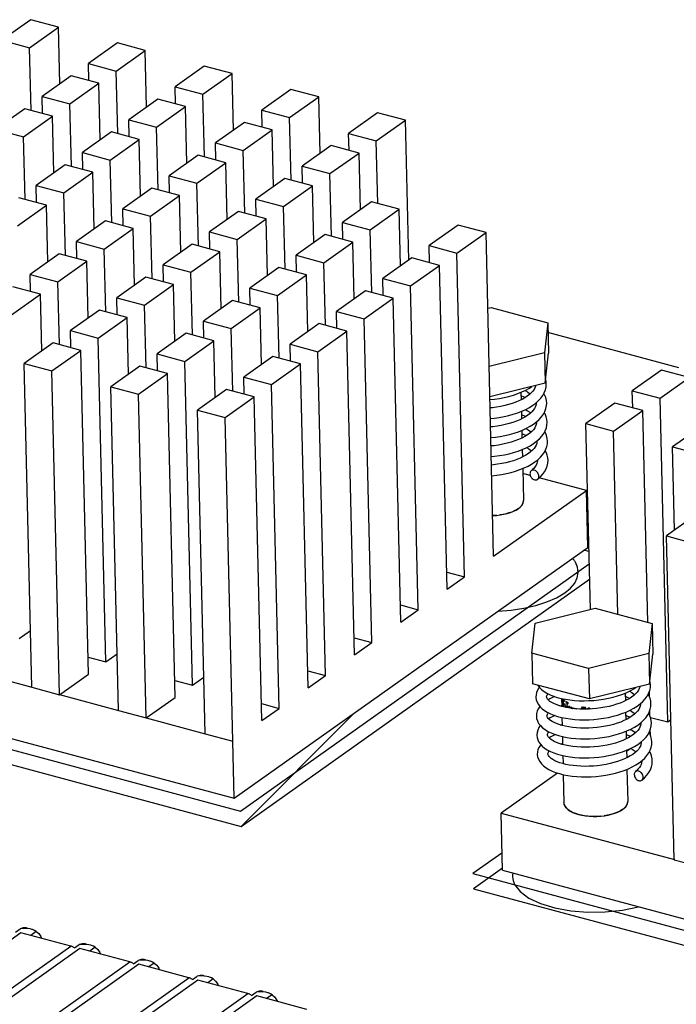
# Model space of a CAD drawing. Header units: millimetres. Extents: x 6 to 414, y 7 to 290.
# Tile 187 of 256: x 135.1 to 138.19, y 158.34 to 162.97. Entities that reach past the tile are written whole.
import ezdxf

# ---------------------------------------------------------------- set-up
doc = ezdxf.new("R2010")
doc.units = ezdxf.units.MM
doc.header["$LTSCALE"] = 23.1
doc.layers.get('0').update_dxf_attribs({"linetype": 'CONTINUOUS'})
for name, color, linetype in [('ALL_AXES', 7, 'CONTINUOUS'), ('ALL_CURVES', 7, 'CONTINUOUS'), ('ASM_CURVES', 7, 'CONTINUOUS')]:
    doc.layers.add(name, color=color, linetype=linetype)

msp = doc.modelspace()

# ---------------------------------------------------------------- linework, layer by layer
at = {"color": 7, "linetype": 'Continuous'}
for p, q in [((135.1562, 162.972), (135.0196, 162.8751)), ((135.2864, 162.937), (135.1562, 162.972)), ((135.1498, 162.8402), (135.2864, 162.937)), ((135.2927, 162.6705), (135.2864, 162.937)), ((135.0196, 162.8751), (135.1498, 162.8402)), ((135.5636, 162.8626), (135.427, 162.7658)), ((135.6938, 162.8277), (135.5636, 162.8626)), ((135.1568, 162.5458), (135.1498, 162.8402)), ((135.5572, 162.7308), (135.6938, 162.8277)), ((135.7001, 162.5612), (135.6938, 162.8277)), ((135.4289, 162.6858), (135.427, 162.7658)), ((135.427, 162.7658), (135.5572, 162.7308)), ((135.5642, 162.4365), (135.5572, 162.7308)), ((135.9711, 162.7533), (135.8345, 162.6564)), ((135.9647, 162.6215), (136.1013, 162.7184)), ((136.1013, 162.7184), (135.9711, 162.7533)), ((136.1076, 162.4518), (136.1013, 162.7184)), ((135.3457, 162.7081), (135.2091, 162.6112)), ((135.3393, 162.5763), (135.4759, 162.6732)), ((135.4759, 162.6732), (135.3457, 162.7081)), ((135.4822, 162.4066), (135.4759, 162.6732)), ((135.8364, 162.5764), (135.8345, 162.6564)), ((135.8345, 162.6564), (135.9647, 162.6215)), ((136.3785, 162.644), (136.2419, 162.5471)), ((136.5087, 162.609), (136.3785, 162.644)), ((135.211, 162.5312), (135.2091, 162.6112)), ((135.2091, 162.6112), (135.3393, 162.5763)), ((135.3463, 162.2819), (135.3393, 162.5763)), ((135.7532, 162.5988), (135.6166, 162.5019)), ((135.8834, 162.5638), (135.7532, 162.5988)), ((135.9717, 162.3271), (135.9647, 162.6215)), ((136.3721, 162.5122), (136.5087, 162.609)), ((136.515, 162.3425), (136.5087, 162.609)), ((135.1278, 162.5536), (134.9912, 162.4567)), ((135.258, 162.5186), (135.1278, 162.5536)), ((135.7468, 162.4669), (135.8834, 162.5638)), ((135.8897, 162.2973), (135.8834, 162.5638)), ((136.2438, 162.4671), (136.2419, 162.5471)), ((136.2419, 162.5471), (136.3721, 162.5122)), ((136.7859, 162.5346), (136.6494, 162.4378)), ((136.9162, 162.4997), (136.7859, 162.5346)), ((135.1214, 162.4217), (135.258, 162.5186)), ((135.2644, 162.2521), (135.258, 162.5186)), ((135.6185, 162.4219), (135.6166, 162.5019)), ((135.6166, 162.5019), (135.7468, 162.4669)), ((136.1606, 162.4894), (136.024, 162.3926)), ((136.2908, 162.4545), (136.1606, 162.4894)), ((136.3791, 162.2178), (136.3721, 162.5122)), ((136.7796, 162.4028), (136.9162, 162.4997)), ((136.9318, 161.8414), (136.9162, 162.4997)), ((134.9912, 162.4567), (135.1214, 162.4217)), ((135.5353, 162.4442), (135.3987, 162.3473)), ((135.6655, 162.4093), (135.5353, 162.4442)), ((135.7538, 162.1726), (135.7468, 162.4669)), ((136.1542, 162.3576), (136.2908, 162.4545)), ((136.2971, 162.1879), (136.2908, 162.4545)), ((136.6513, 162.3578), (136.6494, 162.4378)), ((136.6494, 162.4378), (136.7796, 162.4028)), ((135.1284, 162.1274), (135.1214, 162.4217)), ((135.5289, 162.3124), (135.6655, 162.4093)), ((135.6718, 162.1427), (135.6655, 162.4093)), ((136.0259, 162.3126), (136.024, 162.3926)), ((136.024, 162.3926), (136.1542, 162.3576)), ((136.7865, 162.1085), (136.7796, 162.4028)), ((135.4006, 162.2674), (135.3987, 162.3473)), ((135.3987, 162.3473), (135.5289, 162.3124)), ((136.1612, 162.0633), (136.1542, 162.3576)), ((136.5681, 162.3801), (136.4315, 162.2832)), ((136.5617, 162.2483), (136.6983, 162.3452)), ((136.6983, 162.3452), (136.5681, 162.3801)), ((136.7046, 162.0786), (136.6983, 162.3452)), ((135.5359, 162.018), (135.5289, 162.3124)), ((135.9427, 162.3349), (135.8061, 162.238)), ((135.9363, 162.2031), (136.0729, 162.2999)), ((136.0729, 162.2999), (135.9427, 162.3349)), ((136.0792, 162.0334), (136.0729, 162.2999)), ((135.3174, 162.2897), (135.1808, 162.1928)), ((135.311, 162.1579), (135.4476, 162.2547)), ((135.4476, 162.2547), (135.3174, 162.2897)), ((135.4539, 161.9882), (135.4476, 162.2547)), ((136.4334, 162.2032), (136.4315, 162.2832)), ((136.4315, 162.2832), (136.5617, 162.2483)), ((135.808, 162.158), (135.8061, 162.238)), ((135.8061, 162.238), (135.9363, 162.2031)), ((136.3502, 162.2256), (136.2136, 162.1287)), ((136.4804, 162.1906), (136.3502, 162.2256)), ((136.5687, 161.9539), (136.5617, 162.2483)), ((135.1827, 162.1128), (135.1808, 162.1928)), ((135.1808, 162.1928), (135.311, 162.1579)), ((135.7248, 162.1804), (135.5882, 162.0835)), ((135.855, 162.1454), (135.7248, 162.1804)), ((135.9433, 161.9087), (135.9363, 162.2031)), ((136.3438, 162.0937), (136.4804, 162.1906)), ((136.4867, 161.9241), (136.4804, 162.1906)), ((135.2297, 162.1002), (135.0995, 162.1351)), ((135.318, 161.8635), (135.311, 162.1579)), ((135.7185, 162.0485), (135.855, 162.1454)), ((135.8614, 161.8789), (135.855, 162.1454)), ((136.2155, 162.0487), (136.2136, 162.1287)), ((136.2136, 162.1287), (136.3438, 162.0937)), ((136.7576, 162.1162), (136.621, 162.0193)), ((136.8878, 162.0813), (136.7576, 162.1162)), ((135.0931, 162.0033), (135.2297, 162.1002)), ((135.236, 161.8337), (135.2297, 162.1002)), ((135.5901, 162.0035), (135.5882, 162.0835)), ((135.5882, 162.0835), (135.7185, 162.0485)), ((136.1323, 162.071), (135.9957, 161.9741)), ((136.2625, 162.0361), (136.1323, 162.071)), ((136.3508, 161.7994), (136.3438, 162.0937)), ((136.7512, 161.9844), (136.8878, 162.0813)), ((136.8941, 161.8147), (136.8878, 162.0813)), ((135.5069, 162.0258), (135.3703, 161.9289)), ((135.6371, 161.9909), (135.5069, 162.0258)), ((135.7254, 161.7542), (135.7185, 162.0485)), ((136.1259, 161.9392), (136.2625, 162.0361)), ((136.2688, 161.7695), (136.2625, 162.0361)), ((135.5006, 161.894), (135.6371, 161.9909)), ((135.6435, 161.7243), (135.6371, 161.9909)), ((136.6229, 161.9394), (136.621, 162.0193)), ((136.621, 162.0193), (136.7512, 161.9844)), ((136.7582, 161.69), (136.7512, 161.9844)), ((137.1651, 162.0069), (137.0285, 161.91)), ((137.2953, 161.972), (137.1651, 162.0069)), ((135.3722, 161.8489), (135.3703, 161.9289)), ((135.3703, 161.9289), (135.5006, 161.894)), ((135.9976, 161.8942), (135.9957, 161.9741)), ((135.9957, 161.9741), (136.1259, 161.9392)), ((136.1329, 161.6448), (136.1259, 161.9392)), ((136.5397, 161.9617), (136.4031, 161.8648)), ((136.6699, 161.9267), (136.5397, 161.9617)), ((137.1587, 161.8751), (137.2953, 161.972)), ((137.3313, 160.4501), (137.2953, 161.972)), ((135.5075, 161.5996), (135.5006, 161.894)), ((135.9144, 161.9165), (135.7778, 161.8196)), ((136.0446, 161.8815), (135.9144, 161.9165)), ((136.5333, 161.8299), (136.6699, 161.9267)), ((136.6762, 161.6602), (136.6699, 161.9267)), ((137.0304, 161.83), (137.0285, 161.91)), ((137.0285, 161.91), (137.1587, 161.8751)), ((135.289, 161.8713), (135.1525, 161.7744)), ((135.2827, 161.7395), (135.4193, 161.8363)), ((135.4193, 161.8363), (135.289, 161.8713)), ((135.4256, 161.5698), (135.4193, 161.8363)), ((135.908, 161.7847), (136.0446, 161.8815)), ((136.0509, 161.615), (136.0446, 161.8815)), ((136.405, 161.7848), (136.4031, 161.8648)), ((136.4031, 161.8648), (136.5333, 161.8299)), ((136.9472, 161.8524), (136.8106, 161.7555)), ((137.0774, 161.8174), (136.9472, 161.8524)), ((137.1947, 160.3532), (137.1587, 161.8751)), ((135.7797, 161.7396), (135.7778, 161.8196)), ((135.7778, 161.8196), (135.908, 161.7847)), ((136.3218, 161.8071), (136.1852, 161.7103)), ((136.452, 161.7722), (136.3218, 161.8071)), ((136.5403, 161.5355), (136.5333, 161.8299)), ((136.9408, 161.7205), (137.0774, 161.8174)), ((137.1134, 160.2956), (137.0774, 161.8174)), ((135.1543, 161.6944), (135.1525, 161.7744)), ((135.1525, 161.7744), (135.2827, 161.7395)), ((135.6965, 161.7619), (135.5599, 161.6651)), ((135.8267, 161.727), (135.6965, 161.7619)), ((135.915, 161.4903), (135.908, 161.7847)), ((136.3155, 161.6753), (136.452, 161.7722)), ((136.4584, 161.5057), (136.452, 161.7722)), ((136.8125, 161.6755), (136.8106, 161.7555)), ((136.8106, 161.7555), (136.9408, 161.7205)), ((135.2014, 161.6818), (135.0711, 161.7167)), ((135.2896, 161.4451), (135.2827, 161.7395)), ((135.6901, 161.6301), (135.8267, 161.727)), ((135.833, 161.4605), (135.8267, 161.727)), ((136.1871, 161.6303), (136.1852, 161.7103)), ((136.1852, 161.7103), (136.3155, 161.6753)), ((136.7293, 161.6978), (136.5927, 161.6009)), ((136.8595, 161.6629), (136.7293, 161.6978)), ((136.9768, 160.1987), (136.9408, 161.7205)), ((135.0648, 161.5849), (135.2014, 161.6818)), ((135.2077, 161.4153), (135.2014, 161.6818)), ((135.5618, 161.5851), (135.5599, 161.6651)), ((135.5599, 161.6651), (135.6901, 161.6301)), ((136.1039, 161.6526), (135.9673, 161.5557)), ((136.2342, 161.6177), (136.1039, 161.6526)), ((136.3224, 161.381), (136.3155, 161.6753)), ((136.7229, 161.566), (136.8595, 161.6629)), ((136.8955, 160.141), (136.8595, 161.6629)), ((135.4786, 161.6074), (135.342, 161.5105)), ((135.6088, 161.5725), (135.4786, 161.6074)), ((135.6971, 161.3358), (135.6901, 161.6301)), ((136.0976, 161.5208), (136.2342, 161.6177)), ((136.2405, 161.3511), (136.2342, 161.6177)), ((137.3037, 161.6156), (137.3188, 161.6193)), ((137.3188, 161.6193), (137.5856, 161.5477)), ((135.4722, 161.4756), (135.6088, 161.5725)), ((135.6151, 161.3059), (135.6088, 161.5725)), ((136.5946, 161.5209), (136.5927, 161.6009)), ((136.5927, 161.6009), (136.7229, 161.566)), ((136.759, 160.0441), (136.7229, 161.566)), ((135.9692, 161.4757), (135.9673, 161.5557)), ((135.9673, 161.5557), (136.0976, 161.5208)), ((136.1045, 161.2264), (136.0976, 161.5208)), ((136.5114, 161.5433), (136.3748, 161.4464)), ((136.6416, 161.5083), (136.5114, 161.5433)), ((137.5856, 161.5477), (137.5699, 161.4062)), ((137.5856, 161.5477), (137.589, 161.4045)), ((135.3439, 161.4305), (135.342, 161.5105)), ((135.342, 161.5105), (135.4722, 161.4756)), ((135.5083, 159.9537), (135.4722, 161.4756)), ((135.886, 161.4981), (135.7495, 161.4012)), ((136.0163, 161.4631), (135.886, 161.4981)), ((136.505, 161.4115), (136.6416, 161.5083)), ((136.6777, 159.9865), (136.6416, 161.5083)), ((135.2607, 161.4529), (135.1241, 161.356)), ((135.3909, 161.4179), (135.2607, 161.4529)), ((135.8797, 161.3662), (136.0163, 161.4631)), ((136.0226, 161.1966), (136.0163, 161.4631)), ((136.3767, 161.3664), (136.3748, 161.4464)), ((136.3748, 161.4464), (136.505, 161.4115)), ((135.2543, 161.321), (135.3909, 161.4179)), ((135.427, 159.8961), (135.3909, 161.4179)), ((135.7514, 161.3212), (135.7495, 161.4012)), ((135.7495, 161.4012), (135.8797, 161.3662)), ((136.2935, 161.3887), (136.1569, 161.2919)), ((136.4237, 161.3538), (136.2935, 161.3887)), ((136.5411, 159.8896), (136.505, 161.4115)), ((137.5699, 161.4062), (137.3102, 161.3419)), ((137.5699, 161.4062), (137.5733, 161.263)), ((137.5733, 161.263), (137.589, 161.4045)), ((135.1602, 159.8341), (135.1241, 161.356)), ((135.1241, 161.356), (135.2543, 161.321)), ((135.6682, 161.3435), (135.5316, 161.2467)), ((135.7984, 161.3086), (135.6682, 161.3435)), ((135.9157, 159.8444), (135.8797, 161.3662)), ((136.2871, 161.2569), (136.4237, 161.3538)), ((136.4598, 159.8319), (136.4237, 161.3538)), ((135.2904, 159.7992), (135.2543, 161.321)), ((135.6618, 161.2117), (135.7984, 161.3086)), ((135.8344, 159.7867), (135.7984, 161.3086)), ((136.1588, 161.2119), (136.1569, 161.2919)), ((136.1569, 161.2919), (136.2871, 161.2569)), ((138.1196, 161.3247), (137.983, 161.2279)), ((138.1133, 161.1929), (138.2499, 161.2898)), ((138.2499, 161.2898), (138.1196, 161.3247)), ((135.5676, 159.7248), (135.5316, 161.2467)), ((135.5316, 161.2467), (135.6618, 161.2117)), ((136.0756, 161.2342), (135.939, 161.1373)), ((136.2058, 161.1993), (136.0756, 161.2342)), ((136.3232, 159.7351), (136.2871, 161.2569)), ((137.5733, 161.263), (137.3136, 161.1987)), ((135.6978, 159.6899), (135.6618, 161.2117)), ((136.0692, 161.1024), (136.2058, 161.1993)), ((136.2419, 159.6774), (136.2058, 161.1993)), ((137.4238, 161.2077), (137.4443, 161.2145)), ((137.4443, 161.2145), (137.4638, 161.2223)), ((137.9849, 161.1479), (137.983, 161.2279)), ((137.983, 161.2279), (138.1133, 161.1929)), ((138.1493, 159.6711), (138.1133, 161.1929)), ((137.5156, 161.1595), (137.5299, 161.1701)), ((137.5305, 161.1674), (137.5283, 161.1689)), ((137.5304, 161.1706), (137.5305, 161.1688)), ((137.9017, 161.1702), (137.7652, 161.0733)), ((138.032, 161.1352), (137.9017, 161.1702)), ((135.9751, 159.6155), (135.939, 161.1373)), ((135.939, 161.1373), (136.0692, 161.1024)), ((136.1053, 159.5805), (136.0692, 161.1024)), ((137.4236, 161.1174), (137.4442, 161.1242)), ((137.4442, 161.1242), (137.4639, 161.1318)), ((137.8954, 161.0384), (138.032, 161.1352)), ((138.0556, 160.1393), (138.032, 161.1352)), ((137.5187, 161.0707), (137.533, 161.0814)), ((137.5326, 161.078), (137.5304, 161.0795)), ((137.5326, 161.0811), (137.5326, 161.0793)), ((137.7859, 160.1997), (137.7652, 161.0733)), ((137.7652, 161.0733), (137.8954, 161.0384)), ((138.3092, 161.0609), (138.1726, 160.964)), ((137.4277, 161.0285), (137.4481, 161.0353)), ((137.4481, 161.0353), (137.4675, 161.043)), ((137.4897, 161.0204), (137.4772, 161.0127)), ((137.9158, 160.1768), (137.8954, 161.0384)), ((137.5186, 160.9796), (137.5333, 160.9904)), ((137.5346, 160.9885), (137.5326, 160.9899)), ((137.5347, 160.9915), (137.5348, 160.9898)), ((138.1819, 160.5722), (138.1726, 160.964)), ((138.1726, 160.964), (138.3028, 160.929)), ((137.5251, 160.8931), (137.539, 160.9038)), ((137.5368, 160.9021), (137.5369, 160.9002)), ((137.5369, 160.9006), (137.5369, 160.8991)), ((137.5033, 160.83), (137.4683, 160.8394)), ((137.7671, 160.7592), (137.5457, 160.8186)), ((137.3313, 160.4501), (137.7671, 160.7592)), ((137.7735, 160.4906), (137.7671, 160.7592)), ((138.2809, 160.6424), (138.1443, 160.5456)), ((138.1803, 159.0237), (138.1443, 160.5456)), ((138.1443, 160.5456), (138.2745, 160.5106)), ((136.1122, 159.3123), (137.7735, 160.4906)), ((137.1115, 160.3755), (137.1947, 160.3532)), ((137.1134, 160.2956), (137.1947, 160.3532)), ((136.8936, 160.221), (136.9768, 160.1987)), ((136.8955, 160.141), (136.9768, 160.1987)), ((137.5267, 160.1355), (137.8091, 160.2054)), ((137.8091, 160.2054), (138.0759, 160.1338)), ((137.511, 159.994), (137.5267, 160.1355)), ((138.0759, 160.1338), (138.0602, 159.9923)), ((138.0759, 160.1338), (138.0793, 159.9906)), ((135.1008, 160.0631), (135.1539, 160.1007)), ((136.6758, 160.0665), (136.759, 160.0441)), ((136.6777, 159.9865), (136.759, 160.0441)), ((133.5373, 160.0033), (136.1122, 159.3123)), ((135.5083, 159.9537), (135.5613, 159.9913)), ((137.7778, 159.9224), (137.511, 159.994)), ((137.511, 159.994), (137.5144, 159.8508)), ((138.0602, 159.9923), (137.7778, 159.9224)), ((138.0602, 159.9923), (138.0636, 159.8491)), ((138.0636, 159.8491), (138.0793, 159.9906)), ((135.4251, 159.9761), (135.5083, 159.9537)), ((134.8835, 159.9089), (135.1607, 159.8345)), ((135.2904, 159.7992), (135.427, 159.8961)), ((136.4579, 159.9119), (136.5411, 159.8896)), ((137.7778, 159.9224), (137.7812, 159.7792)), ((135.8325, 159.8667), (135.9157, 159.8444)), ((135.9157, 159.8444), (135.9687, 159.882)), ((136.4598, 159.8319), (136.5411, 159.8896)), ((137.7812, 159.7792), (137.5144, 159.8508)), ((138.0636, 159.8491), (137.7812, 159.7792)), ((135.1602, 159.8341), (135.2904, 159.7992)), ((135.2909, 159.7996), (135.5682, 159.7252)), ((137.5383, 159.8444), (137.5385, 159.8439)), ((137.9141, 159.7938), (137.9346, 159.8007)), ((137.9346, 159.8007), (137.9542, 159.8084)), ((138.0639, 159.788), (138.0633, 159.8139)), ((135.6978, 159.6899), (135.8344, 159.7867)), ((136.24, 159.7574), (136.3232, 159.7351)), ((137.5306, 159.7991), (137.5299, 159.7882)), ((137.5299, 159.7885), (137.53, 159.7863)), ((137.5799, 159.7886), (137.5799, 159.7897)), ((137.5806, 159.7855), (137.5799, 159.7886)), ((138.0059, 159.7456), (138.0202, 159.7563)), ((138.0208, 159.7536), (138.0186, 159.7551)), ((138.0208, 159.7568), (138.0208, 159.7549)), ((135.5676, 159.7248), (135.6978, 159.6899)), ((136.2419, 159.6774), (136.3232, 159.7351)), ((137.643, 159.7463), (137.6509, 159.7488)), ((137.6664, 159.7401), (137.651, 159.7439)), ((137.6826, 159.737), (137.6664, 159.7401)), ((137.6998, 159.7345), (137.6826, 159.737)), ((137.7178, 159.7327), (137.6998, 159.7345)), ((137.7366, 159.7316), (137.7178, 159.7327)), ((137.7559, 159.7312), (137.7366, 159.7316)), ((137.7756, 159.7315), (137.7559, 159.7312)), ((137.7955, 159.7326), (137.7756, 159.7315)), ((137.9139, 159.7036), (137.9345, 159.7104)), ((137.9345, 159.7104), (137.9542, 159.718)), ((138.066, 159.6984), (138.0654, 159.7244)), ((135.6984, 159.6902), (135.9756, 159.6158)), ((137.532, 159.7002), (137.532, 159.6986)), ((137.532, 159.699), (137.5321, 159.6978)), ((137.5821, 159.6989), (137.582, 159.7002)), ((138.0091, 159.6568), (138.0233, 159.6675)), ((138.023, 159.6641), (138.0207, 159.6656)), ((138.0229, 159.6672), (138.023, 159.6654)), ((138.0683, 159.6928), (138.1493, 159.6711)), ((138.1493, 159.6711), (138.1647, 159.682)), ((135.9751, 159.6155), (136.1053, 159.5805)), ((137.6453, 159.6567), (137.653, 159.6594)), ((137.918, 159.6147), (137.9384, 159.6215)), ((137.9384, 159.6215), (137.9579, 159.6291)), ((138.0648, 159.6169), (138.0618, 159.6218)), ((138.0704, 159.6036), (138.0648, 159.6169)), ((138.068, 159.6134), (138.0675, 159.6349)), ((136.1053, 159.5805), (136.1058, 159.5809)), ((136.1122, 159.3123), (136.1058, 159.5809)), ((137.5341, 159.6106), (137.5342, 159.6091)), ((137.5342, 159.6094), (137.5342, 159.6082)), ((137.5843, 159.609), (137.5841, 159.6108)), ((137.618, 159.6131), (137.6358, 159.6074)), ((137.98, 159.6065), (137.9675, 159.5988)), ((138.0089, 159.5658), (138.0236, 159.5765)), ((138.0249, 159.5747), (138.0229, 159.576)), ((138.025, 159.5777), (138.0251, 159.5759)), ((138.0667, 159.6124), (138.068, 159.6134)), ((137.5369, 159.5298), (137.5363, 159.5196)), ((137.6684, 159.5616), (137.6529, 159.5655)), ((137.9561, 159.534), (137.9712, 159.5447)), ((137.5363, 159.5199), (137.5363, 159.5181)), ((137.5863, 159.52), (137.5863, 159.5212)), ((137.587, 159.5169), (137.5863, 159.52)), ((138.0154, 159.4793), (138.0293, 159.49)), ((138.0271, 159.4883), (138.0272, 159.4864)), ((138.0272, 159.4868), (138.0272, 159.4852)), ((137.6315, 159.4311), (137.366, 159.2428)), ((137.366, 159.2428), (138.1809, 159.0241)), ((137.3723, 158.9742), (137.366, 159.2428)), ((138.1803, 159.0237), (138.3105, 158.9888)), ((137.3723, 158.9742), (139.9472, 158.2833)), ((135.0836, 158.6839), (135.1056, 158.6995)), ((135.1087, 158.6808), (133.3742, 157.4507)), ((135.3439, 158.6177), (135.1087, 158.6808)), ((135.1814, 158.6869), (135.1552, 158.6683)), ((133.6094, 157.3876), (135.3439, 158.6177)), ((135.3859, 158.6064), (133.6514, 157.3763)), ((135.3608, 158.6095), (135.3828, 158.6251)), ((135.6211, 158.5433), (135.3859, 158.6064)), ((135.4587, 158.6125), (135.4325, 158.594)), ((135.638, 158.5351), (135.6601, 158.5507)), ((133.8867, 157.3132), (135.6211, 158.5433)), ((135.6631, 158.5321), (133.9287, 157.3019)), ((135.8984, 158.4689), (135.6631, 158.5321)), ((135.7359, 158.5381), (135.7097, 158.5196)), ((134.1639, 157.2388), (135.8984, 158.4689)), ((135.9404, 158.4577), (134.2059, 157.2275)), ((135.9153, 158.4607), (135.9373, 158.4763)), ((136.1756, 158.3945), (135.9404, 158.4577)), ((136.0131, 158.4638), (135.9869, 158.4452)), ((134.4411, 157.1644), (136.1756, 158.3945)), ((136.2176, 158.3833), (134.4831, 157.1531)), ((136.1925, 158.3863), (136.2145, 158.4019)), ((136.4528, 158.3202), (136.2176, 158.3833)), ((136.2904, 158.3894), (136.2642, 158.3708))]:
    msp.add_line(p, q, dxfattribs=at)
at = {"color": 4, "linetype": 'Continuous'}
for p, q in [((138.202, 161.3359), (137.5867, 161.5011)), ((137.7794, 160.4717), (137.7558, 160.4781)), ((137.7053, 160.4366), (137.7023, 160.4401)), ((136.1437, 159.1806), (137.7825, 160.343)), ((133.4007, 159.9167), (136.1437, 159.1806)), ((137.3721, 158.9842), (137.2358, 158.8876)), ((137.2358, 158.8876), (139.9787, 158.1516))]:
    msp.add_line(p, q, dxfattribs=at)
at = {"color": 2, "linetype": 'Continuous'}
msp.add_line((136.1437, 159.1806), (136.6735, 159.7104), dxfattribs=at)
at = {"color": 7, "linetype": 'Continuous'}
for points in [[(137.4638, 161.2223), (137.4823, 161.2308), (137.4995, 161.2401), (137.511, 161.2475)], [(137.5278, 161.2517), (137.5274, 161.2491), (137.525, 161.2416), (137.5211, 161.2339), (137.5155, 161.2259), (137.5082, 161.2178)], [(137.5624, 161.2058), (137.5695, 161.2188), (137.5746, 161.2322), (137.5776, 161.2458), (137.5784, 161.2598)], [(137.5784, 161.2597), (137.5774, 161.2711), (137.5752, 161.2802)], [(137.3139, 161.1868), (137.3351, 161.189), (137.358, 161.1923), (137.3805, 161.1965), (137.4025, 161.2017), (137.4238, 161.2077)], [(137.4799, 161.1959), (137.4637, 161.2024), (137.4597, 161.2038)], [(137.4891, 161.2019), (137.4775, 161.1944), (137.4646, 161.1872)], [(137.4791, 161.2293), (137.4902, 161.2227), (137.5004, 161.2156), (137.5032, 161.2132)], [(137.5082, 161.2178), (137.4994, 161.2097), (137.4891, 161.2019)], [(137.5299, 161.1701), (137.5425, 161.1814), (137.5534, 161.1933), (137.5624, 161.2058)], [(137.5805, 161.1701), (137.5793, 161.1826), (137.5759, 161.1961), (137.5703, 161.2095), (137.5673, 161.2146)], [(137.4188, 161.1682), (137.4014, 161.1629), (137.3832, 161.1582), (137.3643, 161.1542), (137.3449, 161.1509), (137.3251, 161.1483), (137.3148, 161.1473)], [(137.4646, 161.1872), (137.4504, 161.1804), (137.4352, 161.1741), (137.4188, 161.1682)], [(137.4639, 161.1318), (137.4824, 161.1403), (137.4997, 161.1495), (137.5156, 161.1595)], [(137.5305, 161.1693), (137.5305, 161.1664), (137.5293, 161.1586), (137.5268, 161.1512), (137.5229, 161.1439), (137.5176, 161.1363), (137.5109, 161.1288)], [(137.5655, 161.1179), (137.5725, 161.1311), (137.5773, 161.1446), (137.5799, 161.158), (137.5805, 161.1703)], [(137.316, 161.0973), (137.3351, 161.0992), (137.3579, 161.1024), (137.3803, 161.1065), (137.4023, 161.1116), (137.4236, 161.1174)], [(137.468, 161.0984), (137.4537, 161.0914), (137.4381, 161.0849), (137.4215, 161.0789)], [(137.4821, 161.1064), (137.4647, 161.1134), (137.4618, 161.1143)], [(137.4925, 161.1133), (137.481, 161.1057), (137.468, 161.0984)], [(137.4812, 161.1398), (137.4908, 161.1342), (137.5015, 161.1268), (137.5053, 161.1236)], [(137.5109, 161.1288), (137.5025, 161.121), (137.4925, 161.1133)], [(137.533, 161.0814), (137.5456, 161.0929), (137.5565, 161.105), (137.5655, 161.1179)], [(137.5826, 161.0806), (137.5816, 161.0921), (137.5785, 161.1054), (137.5731, 161.1187), (137.5694, 161.1252)], [(137.4215, 161.0789), (137.404, 161.0735), (137.3857, 161.0688), (137.3667, 161.0648), (137.3473, 161.0614), (137.3276, 161.0588), (137.3169, 161.0578)], [(137.4675, 161.043), (137.4859, 161.0514), (137.503, 161.0607), (137.5187, 161.0707)], [(137.4833, 161.0503), (137.4936, 161.0442), (137.5041, 161.0369), (137.5074, 161.0341)], [(137.5326, 161.0798), (137.5326, 161.077), (137.5314, 161.069), (137.5287, 161.0611), (137.5242, 161.053), (137.518, 161.0448), (137.5102, 161.0365)], [(137.5667, 161.0267), (137.5739, 161.0399), (137.579, 161.0535), (137.5819, 161.0671), (137.5826, 161.0808)], [(137.3181, 161.0078), (137.3395, 161.01), (137.3622, 161.0133), (137.3846, 161.0175), (137.4065, 161.0226), (137.4277, 161.0285)], [(137.4772, 161.0127), (137.4632, 161.0053), (137.4477, 160.9984), (137.431, 160.9919)], [(137.4841, 161.0169), (137.4665, 161.0239), (137.4639, 161.0248)], [(137.5102, 161.0365), (137.5007, 161.0283), (137.4897, 161.0204)], [(137.5333, 160.9904), (137.5462, 161.0019), (137.5574, 161.014), (137.5667, 161.0267)], [(137.5847, 160.9911), (137.5835, 161.004), (137.58, 161.0175), (137.5744, 161.0308), (137.5715, 161.0356)], [(137.431, 160.9919), (137.4132, 160.9861), (137.3944, 160.9809), (137.3748, 160.9764), (137.3546, 160.9727), (137.3341, 160.9698), (137.3191, 160.9683)], [(137.4461, 160.9444), (137.466, 160.9519), (137.4848, 160.9603)], [(137.4848, 160.9603), (137.5024, 160.9696), (137.5186, 160.9796)], [(137.4855, 160.9607), (137.4961, 160.9545), (137.5064, 160.9473), (137.5096, 160.9446)], [(137.5347, 160.9902), (137.5347, 160.9875), (137.5336, 160.9796), (137.5309, 160.972), (137.5268, 160.9642), (137.5211, 160.9563), (137.5138, 160.9484)], [(137.5703, 160.9396), (137.577, 160.9526), (137.5816, 160.9657), (137.5842, 160.9788), (137.5847, 160.9912)], [(137.3202, 160.9183), (137.336, 160.9198), (137.359, 160.9229), (137.3816, 160.9269), (137.4038, 160.9318), (137.4253, 160.9377), (137.4461, 160.9444)], [(137.4701, 160.9182), (137.4558, 160.9114), (137.4404, 160.9051), (137.4238, 160.8992), (137.4063, 160.894), (137.388, 160.8893), (137.369, 160.8853), (137.3496, 160.8821), (137.3299, 160.8795), (137.3212, 160.8788)], [(137.5138, 160.9484), (137.5049, 160.9405), (137.4947, 160.9328), (137.4831, 160.9253), (137.4701, 160.9182)], [(137.539, 160.9038), (137.5512, 160.9152), (137.5616, 160.9271), (137.5703, 160.9396)], [(137.5869, 160.9016), (137.5859, 160.9124), (137.5829, 160.9258), (137.5775, 160.9394), (137.5736, 160.9461)], [(137.4551, 160.8573), (137.4746, 160.8651), (137.4928, 160.8737), (137.5097, 160.8831), (137.5251, 160.8931)], [(137.5369, 160.8991), (137.5362, 160.8922), (137.5343, 160.8854), (137.5312, 160.8785), (137.5267, 160.8714), (137.521, 160.8642), (137.5141, 160.8572), (137.5077, 160.8515)], [(137.5381, 160.8119), (137.5496, 160.822), (137.561, 160.8342), (137.5705, 160.847), (137.5778, 160.8602), (137.583, 160.8738), (137.586, 160.8874), (137.5869, 160.9018)], [(137.3224, 160.8287), (137.323, 160.8288), (137.346, 160.8312), (137.3688, 160.8346), (137.3913, 160.839), (137.4133, 160.8442), (137.4346, 160.8503), (137.4551, 160.8573)], [(137.5077, 160.8515), (137.5065, 160.8504), (137.5045, 160.8478), (137.5031, 160.8446), (137.5022, 160.8412), (137.502, 160.8373)], [(137.502, 160.8373), (137.5024, 160.8333), (137.5034, 160.8294), (137.5051, 160.8254), (137.5072, 160.8216), (137.5099, 160.8182), (137.5129, 160.8152), (137.5163, 160.8126), (137.5198, 160.8107), (137.5235, 160.8093), (137.5271, 160.8087), (137.5306, 160.8088), (137.5339, 160.8095), (137.5369, 160.811), (137.5381, 160.8119)], [(137.544, 160.8261), (137.5435, 160.8301), (137.5425, 160.8341), (137.5409, 160.838), (137.5387, 160.8418), (137.536, 160.8452), (137.533, 160.8483), (137.5296, 160.8508), (137.5261, 160.8528), (137.5224, 160.8541), (137.5188, 160.8547), (137.5153, 160.8546), (137.512, 160.8539), (137.5091, 160.8525), (137.5077, 160.8515)], [(137.5381, 160.8119), (137.5394, 160.813), (137.5414, 160.8157), (137.5429, 160.8188), (137.5437, 160.8222), (137.544, 160.8261)], [(138.0528, 159.7919), (138.0599, 159.8049), (138.065, 159.8183), (138.0679, 159.8319), (138.0687, 159.846)], [(138.0687, 159.8458), (138.0677, 159.8572), (138.0655, 159.8664)], [(137.5464, 159.8334), (137.5444, 159.8311), (137.5379, 159.8207), (137.5332, 159.8099), (137.5306, 159.7991)], [(137.5385, 159.8439), (137.5465, 159.8333), (137.5564, 159.8234), (137.5681, 159.8145), (137.5813, 159.8064)], [(137.5806, 159.7942), (137.5824, 159.7981), (137.5855, 159.8026), (137.5866, 159.8038)], [(137.5813, 159.8064), (137.5962, 159.7991), (137.6125, 159.7926)], [(137.9542, 159.8084), (137.9726, 159.8169), (137.9898, 159.8263), (138.0014, 159.8337)], [(137.9695, 159.8155), (137.9805, 159.8089), (137.9907, 159.8017), (137.9935, 159.7993)], [(137.9986, 159.8039), (137.9897, 159.7959), (137.9794, 159.788)], [(138.0181, 159.8378), (138.0178, 159.8352), (138.0154, 159.8277), (138.0114, 159.82), (138.0058, 159.812), (137.9986, 159.8039)], [(138.0663, 159.7823), (138.0607, 159.7957), (138.0576, 159.8008)], [(137.53, 159.7863), (137.5317, 159.7752), (137.5355, 159.764), (137.5414, 159.7532)], [(137.5414, 159.7532), (137.5492, 159.743), (137.5589, 159.7336), (137.5702, 159.725), (137.5832, 159.717)], [(137.5799, 159.7895), (137.5799, 159.7907), (137.5806, 159.7942)], [(137.5898, 159.773), (137.5851, 159.7779), (137.5822, 159.782), (137.5806, 159.7855)], [(137.619, 159.7904), (137.6113, 159.7875), (137.5952, 159.78), (137.5873, 159.7756)], [(137.651, 159.7439), (137.6375, 159.7479), (137.6249, 159.7525), (137.6138, 159.7574), (137.6042, 159.7625), (137.5961, 159.7678), (137.5898, 159.773)], [(137.6125, 159.7926), (137.6301, 159.7869), (137.6489, 159.782)], [(137.6489, 159.782), (137.6688, 159.778), (137.6897, 159.7748), (137.7113, 159.7726), (137.7335, 159.7712), (137.7562, 159.7708), (137.7792, 159.7713), (137.8023, 159.7728), (137.8254, 159.7752), (137.8483, 159.7785), (137.8708, 159.7827), (137.8928, 159.7878), (137.9141, 159.7938)], [(137.9091, 159.7544), (137.8918, 159.7491), (137.8735, 159.7444), (137.8546, 159.7404), (137.8352, 159.737), (137.8155, 159.7344), (137.7955, 159.7326)], [(137.9549, 159.7733), (137.9408, 159.7665), (137.9255, 159.7602), (137.9091, 159.7544)], [(137.9702, 159.782), (137.954, 159.7886), (137.95, 159.79)], [(137.9794, 159.788), (137.9678, 159.7805), (137.9549, 159.7733)], [(138.0208, 159.7554), (138.0208, 159.7526), (138.0197, 159.7448), (138.0171, 159.7374), (138.0132, 159.73), (138.0079, 159.7225), (138.0012, 159.7149)], [(138.0202, 159.7563), (138.0328, 159.7675), (138.0437, 159.7794), (138.0528, 159.7919)], [(138.0559, 159.704), (138.0628, 159.7173), (138.0676, 159.7308), (138.0702, 159.7441), (138.0708, 159.7564)], [(138.0708, 159.7563), (138.0696, 159.7688), (138.0663, 159.7823)], [(137.5485, 159.744), (137.5418, 159.7344), (137.5363, 159.7231), (137.5331, 159.7115), (137.532, 159.7002)], [(137.5825, 159.7038), (137.5838, 159.7073), (137.5864, 159.7114), (137.5888, 159.7143)], [(137.5832, 159.717), (137.5978, 159.7098), (137.614, 159.7033)], [(137.9542, 159.718), (137.9728, 159.7264), (137.9901, 159.7357), (138.0059, 159.7456)], [(137.9716, 159.7259), (137.9811, 159.7203), (137.9919, 159.7129), (137.9956, 159.7098)], [(138.0012, 159.7149), (137.9928, 159.7071), (137.9829, 159.6994)], [(138.0688, 159.6915), (138.0634, 159.7048), (138.0597, 159.7113)], [(137.5321, 159.6978), (137.5334, 159.6872), (137.537, 159.6759), (137.5428, 159.6647)], [(137.5428, 159.6647), (137.5508, 159.6541), (137.5609, 159.6442), (137.5727, 159.6352), (137.5863, 159.627)], [(137.582, 159.7001), (137.582, 159.7007), (137.5825, 159.7038)], [(137.5921, 159.6833), (137.5876, 159.6879), (137.5846, 159.6921), (137.5829, 159.6956), (137.5821, 159.6989)], [(137.6212, 159.7009), (137.6132, 159.6979), (137.5975, 159.6906), (137.5894, 159.686)], [(137.6531, 159.6544), (137.6386, 159.6587), (137.6261, 159.6633), (137.6152, 159.6682), (137.6059, 159.6733), (137.5982, 159.6783), (137.5921, 159.6833)], [(137.614, 159.7033), (137.6315, 159.6975), (137.6503, 159.6926)], [(137.6503, 159.6926), (137.6702, 159.6886), (137.6909, 159.6854), (137.7123, 159.6831), (137.7344, 159.6818), (137.7568, 159.6813), (137.7796, 159.6817), (137.8025, 159.6831), (137.8254, 159.6854), (137.8482, 159.6886), (137.8706, 159.6927), (137.8926, 159.6977), (137.9139, 159.7036)], [(137.9119, 159.6651), (137.8943, 159.6597), (137.876, 159.6549), (137.8571, 159.6509), (137.8376, 159.6476), (137.8179, 159.6449), (137.798, 159.6431), (137.7781, 159.642), (137.7583, 159.6416), (137.7389, 159.642), (137.72, 159.6432), (137.7017, 159.645), (137.6843, 159.6476), (137.6678, 159.6508), (137.6531, 159.6544)], [(137.9584, 159.6845), (137.944, 159.6775), (137.9285, 159.671), (137.9119, 159.6651)], [(137.9724, 159.6925), (137.955, 159.6995), (137.9521, 159.7005)], [(137.9829, 159.6994), (137.9713, 159.6918), (137.9584, 159.6845)], [(138.023, 159.6659), (138.0229, 159.6631), (138.0218, 159.6551), (138.019, 159.6472), (138.0146, 159.6392), (138.0084, 159.6309), (138.0005, 159.6226)], [(138.0233, 159.6675), (138.0359, 159.679), (138.0468, 159.6912), (138.0559, 159.704)], [(138.057, 159.6129), (138.0642, 159.6261), (138.0693, 159.6396), (138.0722, 159.6532), (138.0729, 159.6669)], [(138.0729, 159.6668), (138.0719, 159.6782), (138.0688, 159.6915)], [(137.5506, 159.6544), (137.5437, 159.6445), (137.5384, 159.6333), (137.5352, 159.6219), (137.5341, 159.6106)], [(137.5841, 159.6106), (137.5841, 159.6112), (137.5846, 159.6143)], [(137.5846, 159.6143), (137.586, 159.6179), (137.5887, 159.6222), (137.5909, 159.6247)], [(137.5863, 159.627), (137.6014, 159.6196), (137.618, 159.6131)], [(137.6358, 159.6074), (137.6547, 159.6026), (137.6747, 159.5986), (137.6954, 159.5956), (137.7169, 159.5934), (137.7389, 159.5921), (137.7614, 159.5918), (137.7841, 159.5923), (137.807, 159.5938), (137.8298, 159.5961), (137.8525, 159.5994), (137.8749, 159.6036), (137.8968, 159.6087), (137.918, 159.6147)], [(137.9579, 159.6291), (137.9762, 159.6376), (137.9933, 159.6468), (138.0091, 159.6568)], [(137.9737, 159.6364), (137.9839, 159.6304), (137.9945, 159.623), (137.9978, 159.6203)], [(138.0005, 159.6226), (137.991, 159.6145), (137.98, 159.6065)], [(137.5342, 159.6082), (137.5355, 159.5979), (137.5387, 159.5873), (137.5439, 159.5769), (137.5509, 159.567)], [(137.592, 159.5959), (137.5879, 159.6008), (137.5854, 159.6051), (137.5843, 159.609)], [(137.6232, 159.6114), (137.6159, 159.6086), (137.6002, 159.6014), (137.5915, 159.5965)], [(137.6529, 159.5655), (137.6388, 159.5699), (137.6262, 159.5746), (137.6152, 159.5797), (137.6058, 159.5851), (137.598, 159.5905), (137.592, 159.5959)], [(137.6474, 159.5672), (137.6541, 159.5696), (137.6551, 159.5699)], [(137.9214, 159.5781), (137.9035, 159.5722), (137.8847, 159.567), (137.8651, 159.5626), (137.8449, 159.5588), (137.8244, 159.5559), (137.8036, 159.5538)], [(137.9675, 159.5988), (137.9535, 159.5915), (137.9381, 159.5845), (137.9214, 159.5781)], [(137.9744, 159.6031), (137.9569, 159.6101), (137.9542, 159.6109)], [(138.0251, 159.5764), (138.0251, 159.5736), (138.0239, 159.5658), (138.0213, 159.5581), (138.0171, 159.5504), (138.0114, 159.5425), (138.0041, 159.5345)], [(138.0236, 159.5765), (138.0366, 159.588), (138.0477, 159.6001), (138.057, 159.6129)], [(138.0606, 159.5258), (138.0673, 159.5387), (138.0719, 159.5519), (138.0745, 159.565), (138.0751, 159.5774)], [(138.0751, 159.5772), (138.0738, 159.5902), (138.0704, 159.6036)], [(137.5528, 159.565), (137.5523, 159.5645), (137.5449, 159.5533), (137.5396, 159.5414), (137.5369, 159.5298)], [(137.5509, 159.567), (137.5599, 159.5575), (137.5708, 159.5485), (137.5835, 159.5402)], [(137.5835, 159.5402), (137.5981, 159.5325), (137.6144, 159.5256), (137.632, 159.5196), (137.6509, 159.5145)], [(137.5863, 159.5209), (137.5863, 159.5222), (137.587, 159.5256)], [(137.587, 159.5256), (137.5886, 159.5292), (137.5913, 159.5333), (137.593, 159.5352)], [(137.6509, 159.5145), (137.6707, 159.5102), (137.6913, 159.5069), (137.7128, 159.5044), (137.7348, 159.5029), (137.7574, 159.5023), (137.7802, 159.5026), (137.8033, 159.5038), (137.8264, 159.506), (137.8493, 159.509), (137.8719, 159.5131), (137.8941, 159.518), (137.9157, 159.5238), (137.9364, 159.5305)], [(137.8036, 159.5538), (137.7828, 159.5526), (137.7622, 159.5521), (137.742, 159.5525), (137.7223, 159.5537), (137.7033, 159.5556), (137.6853, 159.5583), (137.6684, 159.5616)], [(137.9364, 159.5305), (137.9563, 159.5381), (137.9751, 159.5465)], [(138.0041, 159.5345), (137.9953, 159.5266), (137.985, 159.5189), (137.9734, 159.5115), (137.9604, 159.5043)], [(137.9751, 159.5465), (137.9927, 159.5557), (138.0089, 159.5658)], [(137.9758, 159.5469), (137.9864, 159.5406), (137.9967, 159.5334), (137.9999, 159.5308)], [(138.0293, 159.49), (138.0415, 159.5013), (138.052, 159.5133), (138.0606, 159.5258)], [(138.0772, 159.4877), (138.0763, 159.4986), (138.0732, 159.512), (138.0678, 159.5256), (138.0639, 159.5322)], [(137.5363, 159.5181), (137.5379, 159.5072), (137.5416, 159.4959), (137.5476, 159.4849), (137.5556, 159.4745), (137.5656, 159.4648), (137.5774, 159.4559), (137.5909, 159.4477), (137.6061, 159.4404), (137.6227, 159.4338), (137.6407, 159.4282)], [(137.6713, 159.4719), (137.6563, 159.4756), (137.6426, 159.4797), (137.6304, 159.4843), (137.6195, 159.4891), (137.6102, 159.4942), (137.6024, 159.4993), (137.5962, 159.5044), (137.5916, 159.5092), (137.5887, 159.5133), (137.587, 159.5169)], [(137.9604, 159.5043), (137.9462, 159.4976), (137.9307, 159.4912), (137.9141, 159.4854), (137.8966, 159.4801), (137.8783, 159.4755), (137.8594, 159.4715), (137.84, 159.4682), (137.8202, 159.4657), (137.8004, 159.4639), (137.7805, 159.4629), (137.7609, 159.4626), (137.7416, 159.4631), (137.7228, 159.4643), (137.7047, 159.4662), (137.6875, 159.4687), (137.6713, 159.4719)], [(137.9454, 159.4435), (137.9649, 159.4513), (137.9831, 159.4599), (138, 159.4692), (138.0154, 159.4793)], [(138.0272, 159.4852), (138.0265, 159.4784), (138.0246, 159.4716), (138.0215, 159.4647), (138.017, 159.4575), (138.0113, 159.4504), (138.0045, 159.4433), (137.998, 159.4376)], [(138.0285, 159.398), (138.0399, 159.4081), (138.0514, 159.4204), (138.0608, 159.4331), (138.0681, 159.4463), (138.0733, 159.4599), (138.0764, 159.4736), (138.0772, 159.4879)], [(137.6407, 159.4282), (137.6598, 159.4234), (137.6799, 159.4194), (137.7008, 159.4164), (137.7225, 159.4143), (137.7447, 159.413), (137.7674, 159.4127), (137.7903, 159.4134), (137.8133, 159.4149), (137.8363, 159.4174), (137.8592, 159.4208), (137.8816, 159.4251), (137.9036, 159.4303), (137.925, 159.4365), (137.9454, 159.4435)], [(137.998, 159.4376), (137.9969, 159.4366), (137.9948, 159.4339), (137.9934, 159.4308), (137.9925, 159.4273), (137.9923, 159.4235)], [(138.0343, 159.4122), (138.0338, 159.4162), (138.0328, 159.4202), (138.0312, 159.4242), (138.029, 159.4279), (138.0264, 159.4314), (138.0233, 159.4344), (138.02, 159.4369), (138.0164, 159.4389), (138.0128, 159.4402), (138.0091, 159.4409), (138.0056, 159.4408), (138.0023, 159.44), (137.9994, 159.4386), (137.998, 159.4376)], [(137.9923, 159.4235), (137.9927, 159.4195), (137.9937, 159.4155), (137.9954, 159.4115), (137.9975, 159.4078), (138.0002, 159.4043), (138.0032, 159.4013), (138.0066, 159.3988), (138.0102, 159.3968), (138.0138, 159.3955), (138.0174, 159.3948), (138.021, 159.3949), (138.0242, 159.3957), (138.0272, 159.3971), (138.0285, 159.398)], [(138.0285, 159.398), (138.0297, 159.3992), (138.0317, 159.4018), (138.0332, 159.4049), (138.034, 159.4084), (138.0343, 159.4122)], [(135.1395, 158.7017), (135.1339, 158.7029), (135.1202, 158.703), (135.1056, 158.6995)], [(135.1606, 158.6961), (135.1518, 158.6981), (135.138, 158.6999), (135.1226, 158.7004), (135.1056, 158.6995)], [(135.1814, 158.6869), (135.1736, 158.6914), (135.1637, 158.6952), (135.1606, 158.6961)], [(135.1814, 158.6869), (135.1927, 158.6764), (135.2022, 158.6626), (135.2057, 158.6548)], [(135.3608, 158.6095), (135.3581, 158.6113), (135.3553, 158.613), (135.3525, 158.6145), (135.3497, 158.6158), (135.3468, 158.6168), (135.3439, 158.6177)], [(135.4168, 158.6273), (135.4111, 158.6285), (135.3974, 158.6286), (135.3828, 158.6251)], [(135.4379, 158.6217), (135.429, 158.6237), (135.4153, 158.6255), (135.3999, 158.626), (135.3828, 158.6251)], [(135.4587, 158.6125), (135.4508, 158.617), (135.441, 158.6208), (135.4379, 158.6217)], [(135.4587, 158.6125), (135.4699, 158.602), (135.4794, 158.5882), (135.483, 158.5804)], [(135.694, 158.5529), (135.6883, 158.5541), (135.6746, 158.5542), (135.6601, 158.5507)], [(135.7151, 158.5473), (135.7063, 158.5493), (135.6925, 158.5511), (135.6771, 158.5516), (135.6601, 158.5507)], [(135.638, 158.5351), (135.6353, 158.5369), (135.6326, 158.5386), (135.6297, 158.5401), (135.6269, 158.5414), (135.624, 158.5424), (135.6211, 158.5433)], [(135.7359, 158.5381), (135.7281, 158.5426), (135.7182, 158.5464), (135.7151, 158.5473)], [(135.7359, 158.5381), (135.7472, 158.5276), (135.7566, 158.5139), (135.7602, 158.506)], [(135.9153, 158.4607), (135.9125, 158.4625), (135.9098, 158.4642), (135.907, 158.4657), (135.9041, 158.467), (135.9013, 158.4681), (135.8984, 158.4689)], [(135.9712, 158.4785), (135.9656, 158.4797), (135.9519, 158.4798), (135.9373, 158.4763)], [(135.9923, 158.4729), (135.9835, 158.4749), (135.9697, 158.4767), (135.9543, 158.4772), (135.9373, 158.4763)], [(136.0131, 158.4638), (136.0053, 158.4682), (135.9954, 158.472), (135.9923, 158.4729)], [(136.0131, 158.4638), (136.0244, 158.4532), (136.0339, 158.4395), (136.0374, 158.4316)], [(136.1925, 158.3863), (136.1898, 158.3881), (136.187, 158.3898), (136.1842, 158.3913), (136.1814, 158.3926), (136.1785, 158.3937), (136.1756, 158.3945)], [(136.2485, 158.4042), (136.2428, 158.4053), (136.2291, 158.4054), (136.2145, 158.4019)], [(136.2696, 158.3985), (136.2607, 158.4005), (136.247, 158.4023), (136.2316, 158.4028), (136.2145, 158.4019)], [(136.2904, 158.3894), (136.2825, 158.3939), (136.2727, 158.3976), (136.2696, 158.3985)], [(136.2904, 158.3894), (136.3016, 158.3788), (136.3111, 158.3651), (136.3147, 158.3572)]]:
    msp.add_lwpolyline(points, dxfattribs=at)
at = {"color": 4, "linetype": 'Continuous'}
for points in [[(137.6655, 160.2784), (137.6924, 160.3007), (137.7122, 160.3243), (137.7246, 160.3488), (137.7293, 160.3736), (137.7262, 160.3984), (137.7154, 160.4226)], [(137.7154, 160.4226), (137.7143, 160.4243), (137.7127, 160.4267), (137.7111, 160.429), (137.7094, 160.4314), (137.7076, 160.4337), (137.7053, 160.4366)], [(137.3514, 160.1912), (137.4136, 160.1961), (137.4737, 160.2053), (137.5303, 160.2184), (137.5819, 160.2353), (137.6273, 160.2554), (137.6655, 160.2784)], [(137.4211, 158.9611), (137.42, 158.9524), (137.4199, 158.9437), (137.4209, 158.9344), (137.4227, 158.9258), (137.4256, 158.9172), (137.4297, 158.908)], [(137.4297, 158.908), (137.4555, 158.8743), (137.4969, 158.8435), (137.552, 158.8174), (137.6184, 158.7971), (137.6933, 158.7834), (137.7736, 158.777), (137.8558, 158.7781), (137.9365, 158.7866), (138.0126, 158.8024)]]:
    msp.add_lwpolyline(points, dxfattribs=at)
at = {"layer": 'ALL_AXES', "color": 7, "linetype": 'Continuous'}
for p, q in [((137.4593, 161.2205), (137.4601, 161.185)), ((137.4614, 161.1309), (137.4622, 161.0955)), ((137.4635, 161.0414), (137.4644, 161.0059)), ((137.4656, 160.9518), (137.4665, 160.9165)), ((137.4678, 160.8624), (137.4713, 160.7115)), ((137.4474, 160.6741), (137.4552, 160.6803)), ((137.4552, 160.6803), (137.4615, 160.6868)), ((137.4615, 160.6868), (137.4663, 160.6936)), ((137.468, 160.6967), (137.4707, 160.7048)), ((137.4707, 160.7048), (137.4713, 160.7114)), ((137.4474, 160.6741), (137.4382, 160.6682)), ((137.9496, 159.8066), (137.9504, 159.7712)), ((137.6501, 159.7817), (137.651, 159.7439)), ((137.9517, 159.717), (137.9526, 159.6817)), ((137.6522, 159.6922), (137.6531, 159.6544)), ((137.9538, 159.6275), (137.9547, 159.5921)), ((137.6543, 159.6027), (137.6552, 159.5649)), ((137.956, 159.5379), (137.9568, 159.5026)), ((137.6565, 159.5133), (137.6574, 159.4753)), ((137.9581, 159.4485), (137.9617, 159.2976)), ((137.6586, 159.4237), (137.6617, 159.2905)), ((137.662, 159.2875), (137.6617, 159.2905)), ((137.9583, 159.2829), (137.9611, 159.2909)), ((137.9611, 159.2909), (137.9616, 159.2976)), ((137.6619, 159.2889), (137.6635, 159.2811)), ((137.6631, 159.2822), (137.662, 159.2875)), ((137.6637, 159.2806), (137.6631, 159.2822)), ((137.9377, 159.2602), (137.9285, 159.2544)), ((137.9377, 159.2602), (137.9455, 159.2664)), ((137.9455, 159.2664), (137.9519, 159.273)), ((137.9519, 159.273), (137.9567, 159.2797))]:
    msp.add_line(p, q, dxfattribs=at)
for points in [[(137.4474, 160.6741), (137.4563, 160.6813), (137.4632, 160.6889), (137.468, 160.6967)], [(137.4663, 160.6936), (137.4696, 160.7005), (137.4704, 160.7031)], [(137.4704, 160.7031), (137.4712, 160.7074), (137.4713, 160.7115)], [(137.3268, 160.6413), (137.3441, 160.6423), (137.3618, 160.6444), (137.3789, 160.6473), (137.3952, 160.6512), (137.4104, 160.6558), (137.4243, 160.6613), (137.4366, 160.6673), (137.4474, 160.6741)], [(137.3453, 160.6424), (137.3297, 160.6414), (137.3268, 160.6413)], [(137.4382, 160.6682), (137.4277, 160.6628), (137.4161, 160.6579), (137.4034, 160.6536), (137.3899, 160.6498), (137.3755, 160.6466), (137.3606, 160.6442)], [(137.9607, 159.2893), (137.9615, 159.2936), (137.9617, 159.2976)], [(137.6635, 159.2811), (137.6673, 159.2733), (137.6732, 159.2658), (137.6812, 159.2587), (137.691, 159.2521), (137.7026, 159.2461), (137.7158, 159.2409), (137.7304, 159.2364), (137.7462, 159.2327), (137.7629, 159.23), (137.7804, 159.2281), (137.7983, 159.2273), (137.8164, 159.2274), (137.8344, 159.2285), (137.8521, 159.2305), (137.8692, 159.2335), (137.8855, 159.2373), (137.9007, 159.242), (137.9146, 159.2474), (137.9269, 159.2535), (137.9377, 159.2602)], [(137.8356, 159.2286), (137.82, 159.2275), (137.8043, 159.2272), (137.7887, 159.2276), (137.7733, 159.2287), (137.7584, 159.2306), (137.744, 159.2332), (137.7304, 159.2364), (137.7177, 159.2402), (137.706, 159.2447), (137.6954, 159.2496), (137.6862, 159.2551), (137.6783, 159.261), (137.6719, 159.2673), (137.667, 159.2738), (137.6637, 159.2806)], [(137.9285, 159.2544), (137.9181, 159.249), (137.9064, 159.2441), (137.8938, 159.2397), (137.8802, 159.2359), (137.8659, 159.2328), (137.8509, 159.2303)], [(137.9377, 159.2602), (137.9466, 159.2675), (137.9535, 159.275), (137.9583, 159.2829)], [(137.9567, 159.2797), (137.9599, 159.2866), (137.9607, 159.2893)]]:
    msp.add_lwpolyline(points, dxfattribs=at)
at = {"layer": 'ALL_CURVES', "color": 40, "linetype": 'Continuous'}
for p, q in [((137.6584, 159.7792), (137.6575, 159.7803)), ((137.6575, 159.7803), (137.6584, 159.7421)), ((137.6593, 159.7418), (137.6584, 159.7792)), ((137.666, 159.7715), (137.665, 159.7723)), ((137.665, 159.7723), (137.6651, 159.7678)), ((137.6651, 159.7678), (137.6661, 159.7669)), ((137.6663, 159.7578), (137.6653, 159.7587)), ((137.6653, 159.7587), (137.6658, 159.7403)), ((137.6661, 159.7669), (137.666, 159.7715)), ((137.6667, 159.7401), (137.6663, 159.7578)), ((137.6721, 159.7667), (137.6722, 159.7622)), ((137.6722, 159.7622), (137.6758, 159.7598)), ((137.6758, 159.7598), (137.6763, 159.7382)), ((137.6771, 159.759), (137.6809, 159.7568)), ((137.6776, 159.738), (137.6771, 159.759)), ((137.6809, 159.7568), (137.6808, 159.7613)), ((137.671, 159.7452), (137.6681, 159.7474)), ((137.6681, 159.7474), (137.6682, 159.7429)), ((137.6682, 159.7429), (137.6711, 159.7406)), ((137.6711, 159.7406), (137.671, 159.7452)), ((137.6832, 159.7411), (137.6832, 159.7393)), ((137.6875, 159.7443), (137.686, 159.7451)), ((137.6861, 159.7414), (137.6876, 159.7407)), ((137.6934, 159.7362), (137.6934, 159.7355)), ((137.695, 159.7352), (137.695, 159.7356)), ((137.6981, 159.7397), (137.6965, 159.7403)), ((137.6966, 159.7367), (137.6982, 159.736)), ((137.7058, 159.7369), (137.7043, 159.7374)), ((137.7043, 159.7374), (137.7044, 159.7341)), ((137.7058, 159.7339), (137.7058, 159.7369)), ((137.7096, 159.7356), (137.7084, 159.736)), ((137.7206, 159.7325), (137.7187, 159.733)), ((137.7436, 159.735), (137.7437, 159.7314)), ((137.7477, 159.7407), (137.7455, 159.741)), ((137.7457, 159.7337), (137.7458, 159.7314)), ((137.7479, 159.7313), (137.7477, 159.7407)), ((137.7505, 159.7403), (137.7506, 159.7357)), ((137.7639, 159.7342), (137.7638, 159.7388)), ((137.7804, 159.7332), (137.778, 159.7333)), ((137.7783, 159.7378), (137.7799, 159.7377))]:
    msp.add_line(p, q, dxfattribs=at)
for points in [[(137.6808, 159.7613), (137.6795, 159.762), (137.678, 159.763), (137.6765, 159.7639), (137.675, 159.7648), (137.6735, 159.7658), (137.6721, 159.7667)], [(137.7638, 159.7388), (137.7618, 159.739), (137.7598, 159.7392), (137.7573, 159.7395), (137.7553, 159.7397), (137.7528, 159.74), (137.7505, 159.7403)], [(137.7506, 159.7357), (137.7521, 159.7355), (137.7541, 159.7353), (137.7561, 159.735), (137.7576, 159.7349), (137.7596, 159.7347), (137.7617, 159.7344)]]:
    msp.add_lwpolyline(points, dxfattribs=at)
for centre, major_axis, ratio, start_param, end_param in [((137.7959, 159.9598), (0.1231, 0.5228), 0.123936, -4.257152, -4.251958), ((137.8056, 159.5506), (-0.1389, 0.774), 0.114881, 1.303951, 1.307189), ((137.7986, 159.8452), (0.1452, 0.1606), 0.111829, -3.941018, -3.930657), ((137.7948, 160.007), (0.116, 0.7067), 0.099473, -4.30916, -4.306573), ((137.8054, 159.5597), (-0.1389, 0.774), 0.114882, 1.31692, 1.319507), ((137.7995, 159.8082), (0.1483, 0.057), 0.19521, -2.529256, -2.513777), ((137.7988, 159.8407), (0.1452, 0.1606), 0.11183, -3.946188, -3.94102), ((137.7994, 159.8134), (0.148, 0.0812), 0.0838, -2.497777, -2.487465), ((137.8003, 159.774), (0.1451, -0.0755), 0.564616, -2.126919, -2.111577), ((137.8004, 159.7704), (0.1451, -0.0755), 0.564616, -2.126919, -2.111577), ((137.8007, 159.7582), (-0.1325, 0.154), 0.488896, 1.265982, 1.27363), ((137.8012, 159.7388), (-0.1273, 0.2203), 0.39026, 1.348106, 1.353206), ((137.8045, 159.5998), (-0.1389, 0.774), 0.114882, 1.370837, 1.373384), ((137.8014, 159.7276), (-0.1265, 0.283), 0.31603, 1.382297, 1.389929), ((137.8042, 159.6089), (-0.1389, 0.774), 0.114881, 1.381016, 1.38553), ((137.7963, 159.9451), (0.116, 0.7067), 0.099472, -4.398537, -4.396011), ((137.7981, 159.8661), (0.1327, 0.3396), 0.154179, -4.271079, -4.266031), ((137.7991, 159.8275), (0.1452, 0.1606), 0.111829, -4.040483, -4.035441), ((137.7997, 159.8005), (0.1485, 0.0501), 0.230348, -2.431714, -2.414107), ((137.7992, 159.8225), (0.1452, 0.1606), 0.111829, -4.048037, -4.043002), ((137.7996, 159.8043), (0.148, 0.0812), 0.0838, -2.395926, -2.385873), ((137.8002, 159.7801), (0.1451, -0.0755), 0.564616, -2.025691, -2.010686), ((137.8004, 159.7711), (0.1381, -0.117), 0.53843, -1.881081, -1.871073), ((137.8009, 159.751), (-0.1265, 0.283), 0.31603, 1.475541, 1.483029), ((137.8013, 159.7326), (-0.1286, 0.406), 0.223441, 1.491669, 1.495588), ((137.7994, 159.8127), (0.1412, 0.2189), 0.152175, -4.255808, -4.248373), ((137.7998, 159.7984), (0.148, 0.0812), 0.0838, -2.291171, -2.281266), ((137.8001, 159.7816), (-0.1325, 0.154), 0.488896, 1.451329, 1.458746), ((137.8003, 159.7735), (-0.1265, 0.283), 0.31603, 1.567414, 1.571115), ((137.7999, 159.7906), (0.148, 0.0812), 0.0838, -2.202317, -2.197305), ((137.8017, 159.717), (0.1291, 0.4006), 0.144448, 1.557551, 1.572641), ((137.8019, 159.7098), (0.1291, 0.4006), 0.144448, 1.557551, 1.563369), ((137.8054, 159.5585), (0.1147, 0.7435), 0.095533, 1.346704, 1.351138), ((137.8057, 159.5471), (0.1147, 0.7435), 0.095533, 1.331091, 1.335191), ((137.8043, 159.6075), (0.126, 0.4616), 0.133943, 1.329023, 1.335595), ((137.8018, 159.7137), (0.1429, 0.1953), 0.141612, 1.555316, 1.568765), ((137.8021, 159.6986), (0.1412, 0.2189), 0.152175, 1.514321, 1.51848), ((137.8003, 159.7735), (0.1482, 0.0667), 0.148228, -1.799846, -1.786317), ((137.8009, 159.7487), (0.1475, 0.1062), 0.00471, 1.723378, 1.731496), ((137.7989, 159.8359), (0.1423, -0.0926), 0.559011, -1.347193, -1.333508), ((137.7985, 159.8526), (-0.1325, 0.154), 0.488896, -4.314158, -4.305948), ((137.7972, 159.9064), (-0.1265, 0.283), 0.31603, -4.19728, -4.195577), ((137.7973, 159.9007), (-0.1265, 0.2581), 0.342808, -4.201745, -4.187968), ((137.7944, 160.023), (-0.132, 0.5286), 0.170787, -4.177017, -4.17256)]:
    msp.add_ellipse(centre, major_axis=major_axis, ratio=ratio, start_param=start_param, end_param=end_param, dxfattribs=at)
at = {"layer": 'ASM_CURVES', "color": 4, "linetype": 'Continuous'}
for p, q in [((137.7777, 160.5425), (137.7722, 160.5439)), ((136.142, 159.2514), (137.7808, 160.4137)), ((133.3991, 159.9874), (136.142, 159.2514)), ((137.3704, 159.055), (137.2341, 158.9583)), ((137.2341, 158.9583), (139.977, 158.2223))]:
    msp.add_line(p, q, dxfattribs=at)

doc.saveas('drawing.dxf')
